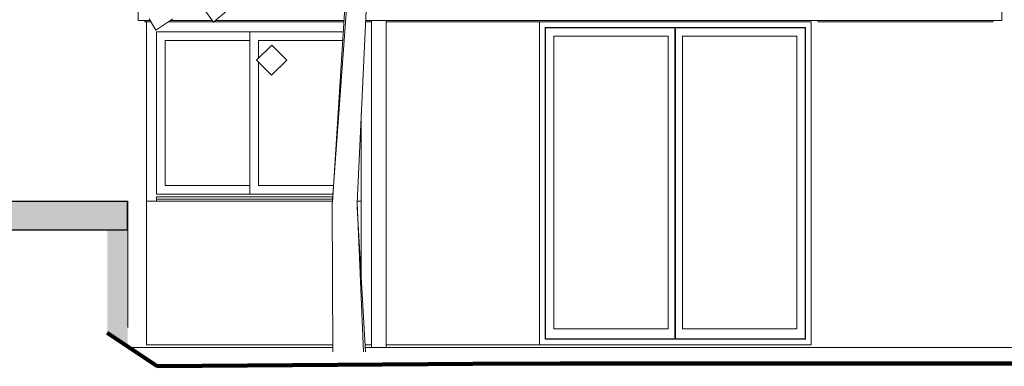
# Model space of a CAD drawing. Extents: x 169645 to 508157, y -5167 to 165945.
# Tile 105 of 130: x 204570 to 211425, y 111841 to 114255. Entities that reach past the tile are written whole.
import ezdxf

# ---------------------------------------------------------------- set-up
doc = ezdxf.new("R2010")
doc.units = 0
doc.header["$MEASUREMENT"] = 0
for name, color, linetype in [('Brise Soleil', 7, 'Continuous'), ('Doublages Inter', 7, 'Continuous'), ('Escalier', 7, 'Continuous'), ('Maillage', 7, 'Continuous'), ('Murs Périphériques', 7, 'Continuous'), ('Plomberie Sanitaire', 7, 'Continuous'), ('Poteaux', 7, 'Continuous'), ('Végétation', 7, 'Continuous')]:
    doc.layers.add(name, color=color, linetype=linetype)

msp = doc.modelspace()

# ---------------------------------------------------------------- hatches: boundary and pattern name
at = {"layer": 'Escalier', "linetype": 'Continuous', "lineweight": 15}
msp.add_hatch(color=256, dxfattribs=at).paths.add_polyline_path([(205321.1, 112790.7), (205321.1, 112990.7), (203328.3, 112990.7), (203328.3, 112790.7)], flags=0)
at = {"layer": 'Murs Périphériques', "linetype": 'Continuous', "lineweight": 15}
msp.add_hatch(color=256, dxfattribs=at).paths.add_polyline_path([(205178.9, 112790.7), (205178.9, 112073.9), (205321.1, 111978.8), (205321.1, 112790.7)])

# ---------------------------------------------------------------- linework, layer by layer
at = {"layer": 'Brise Soleil', "linetype": 'Continuous', "lineweight": 20}
for p, q in [((205441.1, 114240.7), (205441.1, 114249.7)), ((205446.6, 114240.7), (205441.1, 114240.7)), ((205446.6, 114240.7), (205446.6, 114249.7)), ((205449.1, 114240.7), (205446.6, 114240.7)), ((205449.1, 114240.7), (205449.1, 114249.7)), ((205482.7, 114240.7), (205449.1, 114240.7)), ((205917.6, 114240.7), (205606.5, 114240.7)), ((206826.5, 114240.7), (205924.2, 114240.7)), ((206826.5, 114249.7), (206826.5, 114240.7)), ((206826.5, 114249.7), (206826.5, 114240.7)), ((210128.7, 114240.7), (210128.7, 114249.7)), ((211343.7, 114240.7), (210128.7, 114240.7)), ((211343.7, 114249.7), (211343.7, 114240.7)), ((211343.8, 114249.7), (211343.8, 114240.7))]:
    msp.add_line(p, q, dxfattribs=at)
at = {"layer": 'Doublages Inter', "linetype": 'Continuous', "lineweight": 20}
for p, q in [((205451.7, 114240.7), (205451.7, 112990.7)), ((208228.4, 114200.6), (208228.4, 112100.7)), ((210039.7, 114200.6), (208228.4, 114200.6)), ((208228.4, 114200.6), (208230.4, 114198.6)), ((210039.7, 114200.6), (210037.7, 114198.6)), ((210039.7, 112100.7), (210039.7, 114200.6)), ((205521.7, 113040.7), (205521.7, 114170.7)), ((205521.7, 114170.7), (206823.6, 114170.7)), ((206171.7, 114170.6), (205521.7, 114170.6)), ((206823.6, 114170.6), (206171.7, 114170.6)), ((206171.7, 114170.6), (206171.7, 113100.7)), ((210037.7, 114198.6), (208230.4, 114198.6)), ((208230.4, 114198.6), (208230.4, 112100.7)), ((208288.4, 114140.6), (208288.4, 112100.7)), ((209084.1, 114140.6), (208288.4, 114140.6)), ((209084.1, 112099.7), (209084.1, 114141.7)), ((209131.6, 114190.7), (209131.6, 114141.7)), ((209131.6, 114190.7), (209136.6, 114190.7)), ((209131.6, 112099.7), (209131.6, 114141.7)), ((209136.6, 114190.7), (209136.6, 114141.7)), ((209136.6, 112099.7), (209136.6, 114141.7)), ((209184.1, 114141.7), (209184.1, 112099.7)), ((209979.7, 114140.6), (209184.1, 114140.6)), ((209979.7, 112100.7), (209979.7, 114140.6)), ((210037.7, 112100.7), (210037.7, 114198.6)), ((206171.7, 114110.6), (205581.7, 114110.6)), ((205581.7, 114110.6), (205581.7, 113100.7)), ((206819.7, 114110.6), (206231.7, 114110.6)), ((206231.7, 114110.6), (206231.7, 113986)), ((206231.7, 113960.2), (206231.7, 113100.7)), ((206750.6, 113040.7), (205521.7, 113040.7)), ((206171.7, 113100.7), (205581.7, 113100.7)), ((206171.7, 113100.7), (206171.7, 113040.7)), ((206754.5, 113100.7), (206231.7, 113100.7)), ((205451.7, 112990.7), (206747.4, 112990.7)), ((206749.3, 113020.7), (205521.7, 113020.7)), ((205521.7, 113020.7), (205521.7, 113005.7)), ((205521.7, 113005.7), (206748.3, 113005.7)), ((205521.7, 112990.7), (205521.7, 113005.7)), ((206919.4, 112990.7), (206947.9, 112990.7)), ((208228.4, 112100.7), (208228.4, 112030.7)), ((208230.4, 112100.7), (208230.4, 112032.7)), ((209084.1, 112100.7), (208288.4, 112100.7)), ((209131.6, 112099.7), (209131.6, 112040.7)), ((209136.6, 112099.7), (209136.6, 112040.7)), ((209979.7, 112100.7), (209184.1, 112100.7)), ((210037.7, 112032.7), (210037.7, 112100.7)), ((210039.7, 112030.7), (210039.7, 112100.7)), ((208228.4, 112030.7), (208230.4, 112032.7)), ((208228.4, 112030.7), (209131.6, 112030.7)), ((208230.4, 112032.7), (209131.6, 112032.7)), ((209136.6, 112040.7), (209131.6, 112040.7)), ((209131.6, 112040.7), (209131.6, 112032.7)), ((209131.6, 112030.7), (209131.6, 112032.7)), ((209136.6, 112040.7), (209136.6, 112032.7)), ((209136.6, 112030.7), (209136.6, 112032.7)), ((209136.6, 112032.7), (210037.7, 112032.7)), ((209136.6, 112030.7), (210039.7, 112030.7)), ((210039.7, 112030.7), (210037.7, 112032.7))]:
    msp.add_line(p, q, dxfattribs=at)
at = {"layer": 'Escalier', "linetype": 'Continuous'}
for p, q in [((203328.3, 112990.7), (205321.1, 112990.7)), ((205321.1, 112790.7), (205321.1, 112990.7)), ((203328.3, 112790.7), (205321.1, 112790.7))]:
    msp.add_line(p, q, dxfattribs=at)
at = {"layer": 'Escalier', "linetype": 'Continuous', "lineweight": 20}
for p, q in [((205321.1, 112990.7), (205322.5, 112990.7)), ((205322.5, 112820.7), (205322.5, 112990.7)), ((205321.1, 112790.7), (205322.5, 112790.7)), ((205322.5, 112820.7), (205322.7, 112820.7)), ((205322.5, 112620.7), (205322.5, 112790.7)), ((205322.7, 112650.7), (205322.7, 112820.7)), ((205322.7, 112650.7), (205323, 112650.7)), ((205323, 112480.7), (205323, 112650.7)), ((205322.5, 112620.7), (205322.7, 112620.7)), ((205322.7, 112450.7), (205322.7, 112620.7)), ((205322.7, 112450.7), (205323, 112450.7)), ((205323, 112480.7), (205323.2, 112480.7)), ((205323, 112280.7), (205323, 112450.7)), ((205323.2, 112310.7), (205323.2, 112480.7)), ((205323, 112280.7), (205323.2, 112280.7)), ((205323.2, 112310.7), (205323.5, 112310.7)), ((205323.2, 112110.7), (205323.2, 112280.7)), ((205323.5, 112140.7), (205323.5, 112310.7)), ((205323.2, 112110.7), (205323.5, 112110.7)), ((205323.5, 112140.7), (205323.7, 112140.7))]:
    msp.add_line(p, q, dxfattribs=at)
at = {"layer": 'Maillage', "linetype": 'Continuous', "lineweight": 90}
for p, q in [((205527.8, 111840.7), (205179.1, 112074.3)), ((205527.8, 111840.7), (207725.5, 111858.9)), ((207725.5, 111858.9), (208333.2, 111860.7)), ((208333.2, 111860.7), (212515, 111860.7))]:
    msp.add_line(p, q, dxfattribs=at)
at = {"layer": 'Maillage', "linetype": 'Continuous', "lineweight": 20}
msp.add_line((205527.7, 111840.7), (205527.8, 111840.7), dxfattribs=at)
at = {"layer": 'Murs Périphériques', "linetype": 'Continuous', "lineweight": 20}
for p, q in [((205451.6, 114240.7), (205451.6, 111990.7)), ((206828.1, 114240.7), (206826.5, 114240.7)), ((207019.2, 114240.7), (206977.7, 114240.7)), ((210079.7, 114240.7), (207121.7, 114240.7)), ((208188.4, 111990.7), (208188.4, 114240.7)), ((208188.6, 111990.7), (208188.6, 114240.7)), ((210079.7, 111990.7), (210079.7, 114240.7)), ((206947.9, 113602.9), (206947.9, 112456)), ((205451.6, 111990.7), (206749.5, 111990.7)), ((206974.1, 111990.7), (207019.2, 111990.7)), ((207121.7, 111990.7), (210079.7, 111990.7))]:
    msp.add_line(p, q, dxfattribs=at)
at = {"layer": 'Plomberie Sanitaire', "linetype": 'Continuous', "lineweight": 20}
for p, q in [((206747, 112985.2), (206834.4, 114339.1)), ((205920.2, 114237.1), (205851.3, 114331.8)), ((205920.2, 114237.1), (206027.3, 114331.8)), ((206745.9, 112969.5), (206844.2, 114332.4)), ((206918.9, 112979.8), (206981.4, 114320.2)), ((205517.8, 114182.8), (205470.6, 114260.7)), ((205517.8, 114182.8), (205637, 114260.7)), ((206218.5, 113973.3), (206326.2, 114076.9)), ((206430, 113973.3), (206326.2, 114076.9)), ((206322.4, 113869.8), (206218.5, 113973.3)), ((206322.4, 113869.8), (206430, 113973.3)), ((206745.7, 112965), (206745.9, 112969.5)), ((206749.7, 111940.7), (206745.9, 112969.5)), ((206918.9, 112979.8), (206919, 112982.5)), ((206962.7, 111940.7), (206918.9, 112979.8)), ((206918.9, 112979.7), (206918.9, 112979.8)), ((206745.9, 112951.7), (206745.7, 112965)), ((206976.9, 111940.7), (206920.2, 112949.8))]:
    msp.add_line(p, q, dxfattribs=at)
at = {"layer": 'Poteaux', "linetype": 'Continuous', "lineweight": 20}
for p, q in [((207019.2, 111970.7), (207019.2, 114249.7)), ((207121.7, 111970.7), (207121.7, 114249.7))]:
    msp.add_line(p, q, dxfattribs=at)
at = {"layer": 'Végétation', "linetype": 'Continuous', "lineweight": 20}
for p, q in [((205393.7, 114249.7), (205393.7, 114449.7)), ((211407, 114249.7), (211407, 114449.7)), ((211408.2, 114249.7), (211408.2, 114449.7)), ((205393.7, 114249.7), (205477.2, 114249.7)), ((205620.3, 114249.7), (205911, 114249.7)), ((205934.4, 114249.7), (206828.7, 114249.7)), ((206978.1, 114249.7), (211407, 114249.7)), ((211407, 114249.7), (211408.2, 114249.7)), ((205333.3, 111970.7), (206749.5, 111970.7)), ((206975.2, 111970.7), (208177.1, 111970.7))]:
    msp.add_line(p, q, dxfattribs=at)
at = {"layer": 'Végétation', "linetype": 'Continuous', "lineweight": 9}
for p, q in [((208177.1, 111970.7), (211183.1, 111970.7)), ((211183.1, 111970.7), (224691.1, 111970.7))]:
    msp.add_line(p, q, dxfattribs=at)

doc.saveas('drawing.dxf')
